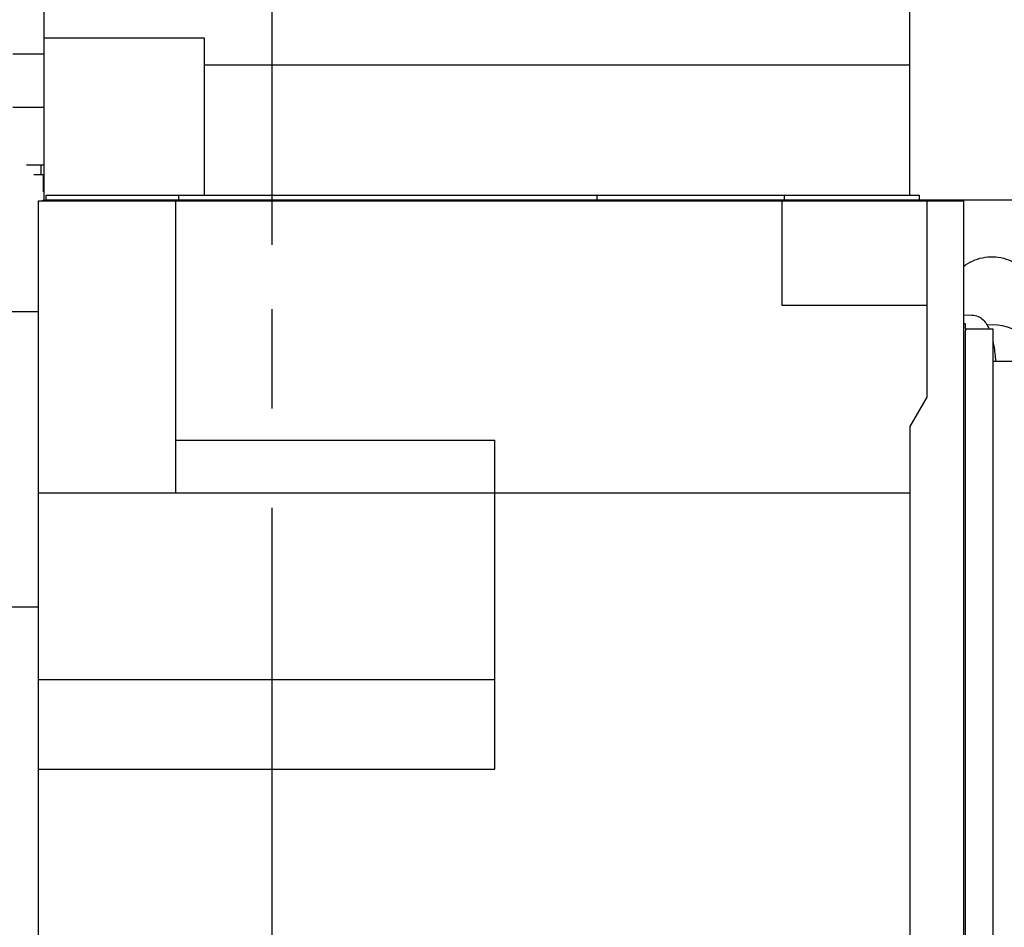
# Model space of a CAD drawing. Header units: millimetres. Extents: x 0 to 1189, y 0 to 841.
# Tile 112 of 117: x 1038 to 1086, y 643 to 688. Entities that reach past the tile are written whole.
import ezdxf
from ezdxf.enums import TextEntityAlignment as Align

# ---------------------------------------------------------------- set-up
doc = ezdxf.new("R2010")
doc.units = ezdxf.units.MM
doc.header["$LTSCALE"] = 65.395
doc.linetypes.add('CENTER', pattern=[0.6, 0.375, -0.075, 0.075, -0.075])
doc.layers.get('0').update_dxf_attribs({"linetype": 'CONTINUOUS'})
for name, color, linetype in [('1907_211000_02_SIMPLE1_T1_X_PBL475', 7, 'CONTINUOUS'), ('1907_211000_02_SIMPLE1_X_ABL474', 7, 'CONTINUOUS'), ('1947_000000_IMO-2_SKL_PBL444', 7, 'CONTINUOUS'), ('1947_111200_09_SIMPLE1_C_ABL385', 7, 'CONTINUOUS'), ('1947_111200_09_SIMPLE1_T11_C_PBL1084', 7, 'CONTINUOUS'), ('1947_832000_08_SIMPLE1_T2_X_PBL1095', 7, 'CONTINUOUS'), ('1947_832000_08_SIMPLE1_X_ABL1094', 7, 'CONTINUOUS'), ('32007_060000_TLKGS_KGS_V_ABL362', 7, 'CONTINUOUS'), ('32007_062000_TLKGS_KGS_TL_V_ABL380', 7, 'CONTINUOUS'), ('32007_723600_02_SIMPLE1_T1_X_PBL477', 7, 'CONTINUOUS'), ('32007_723600_02_SIMPLE1_X_ABL476', 7, 'CONTINUOUS'), ('32007_724700_04_SIMPLE1_T1_X_PBL433', 7, 'CONTINUOUS'), ('32007_724700_04_SIMPLE1_X_ABL432', 7, 'CONTINUOUS'), ('32007_728000_01_SIMPLE1_T1_X_PBL496', 7, 'CONTINUOUS'), ('32007_728000_01_SIMPLE1_T2_X_PBL497', 7, 'CONTINUOUS'), ('32007_728000_01_SIMPLE1_T3_X_PBL498', 7, 'CONTINUOUS'), ('32007_728000_01_SIMPLE1_T3_X_PBL508', 7, 'CONTINUOUS'), ('32007_728000_01_SIMPLE1_X_ABL495', 7, 'CONTINUOUS'), ('32007_833000_01_SIMPLE1_T3_X_PBL507', 7, 'CONTINUOUS'), ('32007_833000_01_SIMPLE1_X#AF0_ABL506', 7, 'CONTINUOUS'), ('32007_849400_02_SIMPLE1_A_ABL499', 7, 'CONTINUOUS'), ('32007_849400_02_SIMPLE1_T2_A_PBL500', 7, 'CONTINUOUS'), ('32087_000000_TLKGS_MARKETING_ABL354', 7, 'CONTINUOUS'), ('32087_030000_TLKGS_V_ABL355', 7, 'CONTINUOUS'), ('32087_100000_TLKGS_V_ABL356', 7, 'CONTINUOUS'), ('32087_200000_TLKGS_V_ABL473', 7, 'CONTINUOUS'), ('32087_700000_TLKGS_V_ABL452', 7, 'CONTINUOUS'), ('32087_727000_01_SIMPLE1_T1_X_PBL454', 7, 'CONTINUOUS'), ('32087_727000_01_SIMPLE1_X_ABL453', 7, 'CONTINUOUS'), ('32087_800000_TLKGS_V_ABL505', 7, 'CONTINUOUS'), ('left_3_VBL353', 7, 'CONTINUOUS')]:
    doc.layers.add(name, color=color, linetype=linetype)
doc.styles.get("Standard").update_dxf_attribs({"font": 'txt', "width": 0.6})
doc.dimstyles.new('DIMSTYLE_2', dxfattribs={"dimtxt": 3.5, "dimasz": 3.5, "dimexe": 1.8, "dimexo": 0, "dimgap": 0.875, "dimtad": 1, "dimdec": 0, "dimlfac": 20, "dimdsep": 46, "dimtxsty": 'Standard', "dimblk": '_FILLED', "dimblk1": '_FILLED', "dimblk2": '_FILLED', "dimcen": 0.09, "dimadec": 0, "dimazin": 0, "dimtp": 2, "dimtm": 2, "dimtfac": 1, "dimtdec": 0, "dimtofl": 0, "dimtmove": 0, "dimatfit": 3, "dimldrblk": '_FILLED', "dimfxl": 1, "dimtolj": 1, "dimarcsym": 0})
doc.dimstyles.new('DIMSTYLE_6', dxfattribs={"dimtxt": 3.5, "dimasz": 3.5, "dimexe": 1.8, "dimexo": 0, "dimgap": 0.875, "dimtad": 1, "dimdec": 0, "dimlfac": 20, "dimdsep": 46, "dimtxsty": 'Standard', "dimblk": '_FILLED', "dimblk1": '_FILLED', "dimblk2": '_FILLED', "dimcen": 0.09, "dimadec": 0, "dimazin": 0, "dimtp": 0.5, "dimtm": 0.5, "dimtfac": 1, "dimtdec": 0, "dimtofl": 0, "dimtmove": 0, "dimatfit": 3, "dimldrblk": '_FILLED', "dimfxl": 1, "dimtolj": 1, "dimarcsym": 0})
doc.dimstyles.new('DIMSTYLE_7', dxfattribs={"dimtxt": 3.5, "dimasz": 3.5, "dimexe": 1.8, "dimexo": 0, "dimgap": 0.875, "dimtad": 1, "dimdec": 0, "dimlfac": 20, "dimdsep": 46, "dimtxsty": 'Standard', "dimblk": '_FILLED', "dimblk1": '_FILLED', "dimblk2": '_FILLED', "dimcen": 0.09, "dimadec": 0, "dimazin": 0, "dimtp": 1.2, "dimtm": 1.2, "dimtfac": 1, "dimtdec": 0, "dimtofl": 0, "dimtmove": 0, "dimatfit": 3, "dimldrblk": '_FILLED', "dimfxl": 1, "dimtolj": 1, "dimarcsym": 0})

# ---------------------------------------------------------------- blocks, each defined once
blk = doc.blocks.new('_FILLED')
at = {"color": 0, "linetype": 'ByBlock'}
blk.add_solid([(0, 0), (-1, 0.167), (-1, -0.167)], dxfattribs=at)
blk = doc.blocks.new('*D12')
at = {"color": 2, "linetype": 'Continuous'}
for p, q in [((1083.475, 748.515), (1150.985, 748.515)), ((1149.185, 748.515), (1149.185, 647.958)), ((1149.185, 547.4), (1149.185, 647.958)), ((1063.334, 547.4), (1150.985, 547.4))]:
    blk.add_line(p, q, dxfattribs=at)
at = {"color": 2, "linetype": 'Continuous', "xscale": 3.5, "yscale": 3.5, "zscale": 3.5}
for p, rotation in [((1149.185, 748.515), 90), ((1149.185, 547.4), 270)]:
    blk.add_blockref('_FILLED', p, dxfattribs=dict(at, rotation=rotation))
at = {"color": 2, "linetype": 'Continuous', "width": 0.690476}
blk.add_text('4022', height=3.5, rotation=90, dxfattribs=at).set_placement((1148.31, 647.958), align=Align.CENTER)
blk = doc.blocks.new('*D32')
at = {"color": 2, "linetype": 'Continuous'}
for p, q in [((1050, 676.75), (1050, 764.176)), ((1059.525, 756.797), (1059.525, 764.176)), ((1050, 762.376), (1043, 762.376)), ((1043, 762.376), (1054.763, 762.376)), ((1071.201, 762.376), (1054.763, 762.376)), ((1059.525, 762.376), (1071.201, 762.376))]:
    blk.add_line(p, q, dxfattribs=at)
at = {"color": 2, "linetype": 'Continuous', "xscale": 3.5, "yscale": 3.5, "zscale": 3.5}
blk.add_blockref('_FILLED', (1050, 762.376), dxfattribs=at)
at = {"color": 2, "linetype": 'Continuous', "xscale": 3.5, "yscale": 3.5, "zscale": 3.5, "rotation": 180}
blk.add_blockref('_FILLED', (1059.525, 762.376), dxfattribs=at)
at = {"color": 2, "linetype": 'Continuous', "width": 0.547619}
blk.add_text('191', height=3.5, dxfattribs=at).set_placement((1065.451, 763.251))
blk = doc.blocks.new('*D35')
at = {"color": 2, "linetype": 'Continuous'}
for p, q in [((1050, 679.75), (1050, 774.176)), ((1124.185, 635.07), (1124.185, 774.176)), ((1050, 772.376), (1087.093, 772.376)), ((1124.185, 772.376), (1087.093, 772.376))]:
    blk.add_line(p, q, dxfattribs=at)
at = {"color": 2, "linetype": 'Continuous', "xscale": 3.5, "yscale": 3.5, "zscale": 3.5, "rotation": 180}
blk.add_blockref('_FILLED', (1050, 772.376), dxfattribs=at)
at = {"color": 2, "linetype": 'Continuous', "xscale": 3.5, "yscale": 3.5, "zscale": 3.5}
blk.add_blockref('_FILLED', (1124.185, 772.376), dxfattribs=at)
at = {"color": 2, "linetype": 'Continuous', "width": 0.636905}
blk.add_text('1484', height=3.5, dxfattribs=at).set_placement((1087.093, 773.251), align=Align.CENTER)
blk = doc.blocks.new('1947_111200_09_SIMPLE1_T11_C_PBL1084', base_point=(1031.061, 639.339))
at = {"layer": '1947_111200_09_SIMPLE1_T11_C_PBL1084', "color": 7, "linetype": 'Continuous'}
for start, end in [(149.781, 284.8749), (303.4237, 345.4879)]:
    blk.add_arc((1030.5, 641.25), 8.25, start, end, dxfattribs=at)
blk = doc.blocks.new('1947_111200_09_SIMPLE1_C_ABL385', base_point=(1047.447, 624.5))
at = {"layer": '1947_111200_09_SIMPLE1_T11_C_PBL1084'}
blk.add_blockref('1947_111200_09_SIMPLE1_T11_C_PBL1084', (1031.061, 639.339), dxfattribs=at)
blk = doc.blocks.new('32087_100000_TLKGS_V_ABL356', base_point=(1048.847, 607.1))
at = {"layer": '1947_111200_09_SIMPLE1_C_ABL385'}
blk.add_blockref('1947_111200_09_SIMPLE1_C_ABL385', (1047.447, 624.5), dxfattribs=at)
blk = doc.blocks.new('32087_727000_01_SIMPLE1_T1_X_PBL454', base_point=(1067.402, 714.2))
at = {"layer": '32087_727000_01_SIMPLE1_T1_X_PBL454', "color": 7, "linetype": 'Continuous'}
for p, q in [((1081.45, 679.2), (1081.45, 747.515)), ((1038.75, 678.95), (1038.75, 705.438)), ((1046.65, 686.95), (1038.75, 686.95)), ((1046.65, 679.2), (1046.65, 686.95)), ((1037.2, 686.181), (1038.75, 686.181)), ((1046.65, 685.626), (1081.45, 685.626)), ((1037.2, 683.544), (1038.75, 683.544)), ((1037.878, 680.698), (1038.75, 680.698)), ((1038.85, 678.95), (1038.85, 679.2)), ((1038.85, 679.2), (1081.915, 679.2)), ((1045.375, 679.2), (1045.375, 678.95)), ((1066.025, 678.95), (1066.025, 679.2)), ((1075.25, 679.2), (1075.25, 678.95)), ((1081.915, 679.2), (1081.915, 678.95)), ((1100.15, 678.95), (1038.85, 678.95))]:
    blk.add_line(p, q, dxfattribs=at)
blk = doc.blocks.new('32087_727000_01_SIMPLE1_X_ABL453', base_point=(1067.4025, 714.2))
at = {"layer": '32087_727000_01_SIMPLE1_T1_X_PBL454'}
blk.add_blockref('32087_727000_01_SIMPLE1_T1_X_PBL454', (1067.4025, 714.2), dxfattribs=at)
blk = doc.blocks.new('32087_700000_TLKGS_V_ABL452', base_point=(1067.4025, 714.2))
at = {"layer": '32087_727000_01_SIMPLE1_X_ABL453'}
blk.add_blockref('32087_727000_01_SIMPLE1_X_ABL453', (1067.4025, 714.2), dxfattribs=at)
blk = doc.blocks.new('1907_211000_02_SIMPLE1_T1_X_PBL475', base_point=(1038.495, 680.03))
at = {"layer": '1907_211000_02_SIMPLE1_T1_X_PBL475', "color": 7, "linetype": 'Continuous'}
for p, q in [((1038.606, 680.2), (1038.606, 680.698)), ((1038.75, 680.2), (1038.239, 680.2)), ((1038.702, 680.2), (1038.702, 679.361))]:
    blk.add_line(p, q, dxfattribs=at)
blk = doc.blocks.new('1907_211000_02_SIMPLE1_X_ABL474', base_point=(1038.495, 680.03))
at = {"layer": '1907_211000_02_SIMPLE1_T1_X_PBL475'}
blk.add_blockref('1907_211000_02_SIMPLE1_T1_X_PBL475', (1038.495, 680.03), dxfattribs=at)
blk = doc.blocks.new('32087_200000_TLKGS_V_ABL473', base_point=(1038.495, 680.03))
at = {"layer": '1907_211000_02_SIMPLE1_X_ABL474'}
blk.add_blockref('1907_211000_02_SIMPLE1_X_ABL474', (1038.495, 680.03), dxfattribs=at)
blk = doc.blocks.new('32007_833000_01_SIMPLE1_T3_X_PBL507', base_point=(1085.143, 656.439))
at = {"layer": '32007_833000_01_SIMPLE1_T3_X_PBL507', "color": 7, "linetype": 'Continuous'}
for p, q in [((1080.9, 678.925), (1080.9, 678.95)), ((1082.95, 678.925), (1082.95, 678.95))]:
    blk.add_line(p, q, dxfattribs=at)
for centre, radius, start, end in [((1075, 676.997), 3.25, 143.0019, 143.5631), ((1075.237, 676.947), 2.659, 131.1185, 131.8886), ((1085.5, 670.25), 2.55, 5.8142, 95.1614)]:
    blk.add_arc(centre, radius, start, end, dxfattribs=at)
blk.add_open_spline([(1084.099, 675.678), (1084.374, 675.888), (1085.023, 676.197), (1086.101, 676.166), (1087.044, 675.656), (1087.487, 675.098), (1087.654, 674.794)], degree=3, knots=[0, 0, 0, 0, 0.249907, 0.499528, 0.749497, 1, 1, 1, 1], dxfattribs=at)
blk = doc.blocks.new('32007_833000_01_SIMPLE1_X#AF0_ABL506', base_point=(1085.143, 652.277))
at = {"layer": '32007_833000_01_SIMPLE1_T3_X_PBL507'}
blk.add_blockref('32007_833000_01_SIMPLE1_T3_X_PBL507', (1085.143, 656.439), dxfattribs=at)
blk = doc.blocks.new('1947_832000_08_SIMPLE1_T2_X_PBL1095', base_point=(1072.397, 678.946))
at = {"layer": '1947_832000_08_SIMPLE1_T2_X_PBL1095', "color": 7, "linetype": 'Continuous'}
blk.add_arc((1075, 677), 3.25, 142.9453, 143.5009, dxfattribs=at)
blk = doc.blocks.new('1947_832000_08_SIMPLE1_X_ABL1094', base_point=(1072.397, 678.946))
at = {"layer": '1947_832000_08_SIMPLE1_T2_X_PBL1095'}
blk.add_blockref('1947_832000_08_SIMPLE1_T2_X_PBL1095', (1072.397, 678.946), dxfattribs=at)
blk = doc.blocks.new('32087_800000_TLKGS_V_ABL505', base_point=(1085.143, 652.279))
at = {"layer": '1947_832000_08_SIMPLE1_X_ABL1094'}
blk.add_blockref('1947_832000_08_SIMPLE1_X_ABL1094', (1072.397, 678.946), dxfattribs=at)
at = {"layer": '32007_833000_01_SIMPLE1_X#AF0_ABL506'}
blk.add_blockref('32007_833000_01_SIMPLE1_X#AF0_ABL506', (1085.143, 652.277), dxfattribs=at)
blk = doc.blocks.new('32087_030000_TLKGS_V_ABL355', base_point=(1060.922, 648.425))
at = {"layer": '32087_100000_TLKGS_V_ABL356'}
blk.add_blockref('32087_100000_TLKGS_V_ABL356', (1048.847, 607.1), dxfattribs=at)
at = {"layer": '32087_200000_TLKGS_V_ABL473'}
blk.add_blockref('32087_200000_TLKGS_V_ABL473', (1038.495, 680.03), dxfattribs=at)
at = {"layer": '32087_700000_TLKGS_V_ABL452'}
blk.add_blockref('32087_700000_TLKGS_V_ABL452', (1067.402, 714.2), dxfattribs=at)
at = {"layer": '32087_800000_TLKGS_V_ABL505'}
blk.add_blockref('32087_800000_TLKGS_V_ABL505', (1085.143, 652.279), dxfattribs=at)
blk = doc.blocks.new('32007_724700_04_SIMPLE1_T1_X_PBL433', base_point=(1050.412, 658.522))
at = {"layer": '32007_724700_04_SIMPLE1_T1_X_PBL433', "color": 7, "linetype": 'Continuous'}
for p, q in [((1038.475, 664.5), (1038.475, 678.925)), ((1038.475, 678.925), (1084.1, 678.925)), ((1045.25, 664.5), (1045.25, 678.925)), ((1075.14, 678.925), (1075.14, 673.761)), ((1082.315, 669.236), (1082.315, 678.925)), ((1084.1, 678.925), (1084.1, 636.875)), ((1016.725, 673.457), (1038.475, 673.457)), ((1082.315, 673.761), (1075.14, 673.761)), ((1081.475, 667.782), (1082.315, 669.236)), ((1081.475, 633.8), (1081.475, 667.782)), ((1045.25, 667.1), (1060.975, 667.1)), ((1060.975, 664.5), (1060.975, 667.1)), ((1038.475, 633.8), (1038.475, 664.5)), ((1038.475, 664.5), (1081.475, 664.5)), ((1060.975, 650.86), (1060.975, 664.5)), ((1038.475, 658.866), (1028.485, 658.866)), ((1038.475, 655.297), (1060.975, 655.297)), ((1038.475, 650.86), (1060.975, 650.86))]:
    blk.add_line(p, q, dxfattribs=at)
blk = doc.blocks.new('32007_724700_04_SIMPLE1_X_ABL432', base_point=(1050.412, 658.522))
at = {"layer": '32007_724700_04_SIMPLE1_T1_X_PBL433'}
blk.add_blockref('32007_724700_04_SIMPLE1_T1_X_PBL433', (1050.412, 658.522), dxfattribs=at)
blk = doc.blocks.new('32007_723600_02_SIMPLE1_T1_X_PBL477', base_point=(1061.438, 658.225))
at = {"layer": '32007_723600_02_SIMPLE1_T1_X_PBL477', "color": 7, "linetype": 'Continuous'}
for p, q in [((1038.675, 678.925), (1038.675, 678.95)), ((1038.675, 678.95), (1038.85, 678.95)), ((1069.275, 678.925), (1069.275, 678.95)), ((1084.2, 672.85), (1084.1, 672.85)), ((1084.2, 672.6), (1084.2, 672.85)), ((1084.2, 637.5), (1084.2, 672.507)), ((1084.2, 637.5), (1084.1, 637.5))]:
    blk.add_line(p, q, dxfattribs=at)
blk = doc.blocks.new('32007_723600_02_SIMPLE1_X_ABL476', base_point=(1061.4375, 658.225))
at = {"layer": '32007_723600_02_SIMPLE1_T1_X_PBL477'}
blk.add_blockref('32007_723600_02_SIMPLE1_T1_X_PBL477', (1061.4375, 658.225), dxfattribs=at)
blk = doc.blocks.new('32007_728000_01_SIMPLE1_T1_X_PBL496', base_point=(1084.875, 655.275))
at = {"layer": '32007_728000_01_SIMPLE1_T1_X_PBL496', "color": 7, "linetype": 'Continuous'}
for p, q in [((1084.2, 672.6), (1084.2, 672.507)), ((1084.2, 672.6), (1085.55, 672.6)), ((1085.55, 672.6), (1085.55, 637.95)), ((1084.2, 637.95), (1085.55, 637.95))]:
    blk.add_line(p, q, dxfattribs=at)
blk = doc.blocks.new('32007_728000_01_SIMPLE1_T2_X_PBL497', base_point=(1095.6, 655.275))
at = {"layer": '32007_728000_01_SIMPLE1_T2_X_PBL497', "color": 7, "linetype": 'Continuous'}
for p, q in [((1085.55, 671), (1087.15, 671)), ((1087.15, 671), (1087.15, 639.55)), ((1087.35, 669.25), (1087.15, 669.25)), ((1087.35, 669.3), (1097.9, 669.3)), ((1087.35, 669.3), (1087.35, 666.75)), ((1097.9, 666.75), (1097.9, 669.3)), ((1087.35, 666.75), (1097.9, 666.75)), ((1089.804, 666.75), (1089.804, 661.75)), ((1096, 666.75), (1096, 661.75)), ((1096, 661.75), (1089.804, 661.75)), ((1095.65, 661.75), (1095.65, 648.65)), ((1095.65, 650.65), (1103.751, 650.65)), ((1098.575, 643.65), (1098.575, 650.65)), ((1103.751, 643.65), (1103.751, 650.65)), ((1089.804, 648.65), (1096, 648.65)), ((1089.804, 643.65), (1089.804, 648.65)), ((1096, 643.65), (1096, 648.65)), ((1105.65, 643.65), (1087.15, 643.65)), ((1087.35, 641.3), (1087.35, 643.65)), ((1105.65, 643.65), (1105.65, 641.3)), ((1105.65, 641.3), (1087.35, 641.3)), ((1085.55, 639.55), (1087.15, 639.55))]:
    blk.add_line(p, q, dxfattribs=at)
blk = doc.blocks.new('32007_728000_01_SIMPLE1_T3_X_PBL498', base_point=(1100.4, 640.8))
at = {"layer": '32007_728000_01_SIMPLE1_T3_X_PBL498', "color": 7, "linetype": 'Continuous'}
for p, q in [((1095.15, 641.2), (1095.15, 641.3)), ((1101.557, 641.3), (1105.65, 641.3)), ((1105.65, 640.3), (1105.65, 641.3)), ((1097.9, 640.3), (1105.65, 640.3))]:
    blk.add_line(p, q, dxfattribs=at)
blk = doc.blocks.new('32007_728000_01_SIMPLE1_T3_X_PBL508', base_point=(1087.4, 641.25))
at = {"layer": '32007_728000_01_SIMPLE1_T3_X_PBL508', "color": 7, "linetype": 'Continuous'}
blk.add_line((1087.4, 641.2), (1087.4, 641.3), dxfattribs=at)
blk = doc.blocks.new('32007_728000_01_SIMPLE1_X_ABL495', base_point=(1094.925, 655.275))
at = {"layer": '32007_728000_01_SIMPLE1_T1_X_PBL496'}
blk.add_blockref('32007_728000_01_SIMPLE1_T1_X_PBL496', (1084.875, 655.275), dxfattribs=at)
at = {"layer": '32007_728000_01_SIMPLE1_T2_X_PBL497'}
blk.add_blockref('32007_728000_01_SIMPLE1_T2_X_PBL497', (1095.6, 655.275), dxfattribs=at)
at = {"layer": '32007_728000_01_SIMPLE1_T3_X_PBL498'}
blk.add_blockref('32007_728000_01_SIMPLE1_T3_X_PBL498', (1100.4, 640.8), dxfattribs=at)
at = {"layer": '32007_728000_01_SIMPLE1_T3_X_PBL508'}
blk.add_blockref('32007_728000_01_SIMPLE1_T3_X_PBL508', (1087.4, 641.25), dxfattribs=at)
blk = doc.blocks.new('32007_849400_02_SIMPLE1_T2_A_PBL500', base_point=(1080.412, 649.731))
at = {"layer": '32007_849400_02_SIMPLE1_T2_A_PBL500', "color": 7, "linetype": 'Continuous'}
blk.add_line((1084.1, 673.289), (1084.512, 673.285), dxfattribs=at)
for points, knots in [([(1084.512, 673.285), (1084.619, 673.284), (1084.827, 673.237), (1085.146, 673.013), (1085.291, 672.766), (1085.362, 672.604)], [0, 0, 0, 0, 0.279298, 0.537628, 1, 1, 1, 1]), ([(1085.551, 671.991), (1085.567, 671.915), (1085.632, 671.588), (1085.671, 671.257), (1085.691, 671.001)], [0, 0, 0, 0, 0.23158, 1, 1, 1, 1])]:
    blk.add_open_spline(points, degree=3, knots=knots, dxfattribs=at)
blk = doc.blocks.new('32007_849400_02_SIMPLE1_A_ABL499', base_point=(1080.412, 649.731))
at = {"layer": '32007_849400_02_SIMPLE1_T2_A_PBL500'}
blk.add_blockref('32007_849400_02_SIMPLE1_T2_A_PBL500', (1080.412, 649.731), dxfattribs=at)
blk = doc.blocks.new('32007_062000_TLKGS_KGS_TL_V_ABL380', base_point=(1053.425, 672.134))
at = {"layer": '32007_723600_02_SIMPLE1_X_ABL476'}
blk.add_blockref('32007_723600_02_SIMPLE1_X_ABL476', (1061.438, 658.225), dxfattribs=at)
at = {"layer": '32007_724700_04_SIMPLE1_X_ABL432'}
blk.add_blockref('32007_724700_04_SIMPLE1_X_ABL432', (1050.412, 658.522), dxfattribs=at)
at = {"layer": '32007_728000_01_SIMPLE1_X_ABL495'}
blk.add_blockref('32007_728000_01_SIMPLE1_X_ABL495', (1094.925, 655.275), dxfattribs=at)
at = {"layer": '32007_849400_02_SIMPLE1_A_ABL499'}
blk.add_blockref('32007_849400_02_SIMPLE1_A_ABL499', (1080.412, 649.731), dxfattribs=at)
blk = doc.blocks.new('32007_060000_TLKGS_KGS_V_ABL362', base_point=(1051.297, 653.168))
at = {"layer": '32007_062000_TLKGS_KGS_TL_V_ABL380'}
blk.add_blockref('32007_062000_TLKGS_KGS_TL_V_ABL380', (1053.425, 672.134), dxfattribs=at)
blk = doc.blocks.new('32087_000000_TLKGS_MARKETING_ABL354', base_point=(1054.922, 648.425))
at = {"layer": '32007_060000_TLKGS_KGS_V_ABL362'}
blk.add_blockref('32007_060000_TLKGS_KGS_V_ABL362', (1051.297, 653.168), dxfattribs=at)
at = {"layer": '32087_030000_TLKGS_V_ABL355'}
blk.add_blockref('32087_030000_TLKGS_V_ABL355', (1060.922, 648.425), dxfattribs=at)
blk = doc.blocks.new('1947_000000_IMO-2_SKL_PBL444', base_point=(1050, 610.951))
at = {"layer": '1947_000000_IMO-2_SKL_PBL444', "color": 2, "linetype": 'CENTER'}
blk.add_line((1050, 600), (1050, 676.75), dxfattribs=at)
blk = doc.blocks.new('LEFT_3_VBL353', base_point=(1060.565, 650.974))
at = {"layer": '1947_000000_IMO-2_SKL_PBL444'}
blk.add_blockref('1947_000000_IMO-2_SKL_PBL444', (1050, 610.951), dxfattribs=at)
at = {"layer": '32087_000000_TLKGS_MARKETING_ABL354'}
blk.add_blockref('32087_000000_TLKGS_MARKETING_ABL354', (1054.922, 648.425), dxfattribs=at)

msp = doc.modelspace()

# ---------------------------------------------------------------- block references
at = {"layer": 'left_3_VBL353'}
msp.add_blockref('LEFT_3_VBL353', (1060.56515, 650.97405), dxfattribs=at)

# ---------------------------------------------------------------- dimensions: what is measured, and where the dimension line sits
at = {"color": 2, "linetype": 'Continuous'}
for base, p1, p2, dimstyle, picture, middle in [((1124.1853, 772.3764), (1050, 679.75), (1124.1853, 635.07001), 'DIMSTYLE_7', '*D35', (1086.75932, 772.3764)), ((1059.525, 762.3763990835), (1050, 676.75), (1059.525, 756.7968799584), 'DIMSTYLE_6', '*D32', (1067.9926890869, 762.3763990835))]:
    dim = msp.add_linear_dim(base=base, p1=p1, p2=p2, dimstyle=dimstyle, dxfattribs=at)
    dim.commit()
    dim.dimension.update_dxf_attribs({"geometry": picture, "text_midpoint": middle, "dimtype": 160})
dim = msp.add_linear_dim(base=(1149.1853, 748.51511), p1=(1063.3337, 547.4), p2=(1083.475, 748.51511), angle=90, dimstyle='DIMSTYLE_2', dxfattribs=at)
dim.commit()
dim.dimension.update_dxf_attribs({"geometry": '*D12', "text_midpoint": (1149.1853, 647.6242), "dimtype": 160})

doc.saveas('drawing.dxf')
